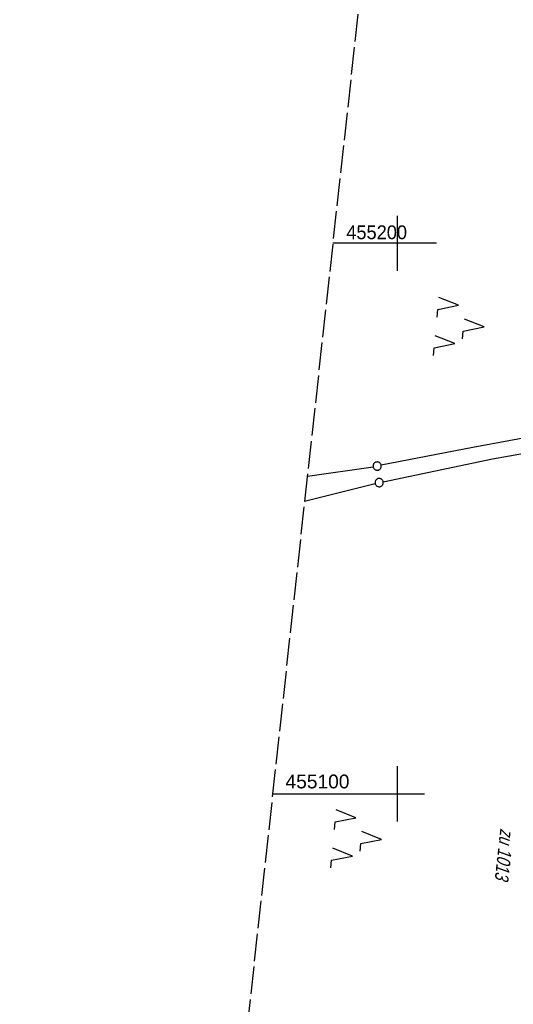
# Model space of a CAD drawing. Extents: x 509531 to 509917, y 454649 to 455599.
# Tile 13 of 26: x 509531 to 509621, y 455062 to 455241. Entities that reach past the tile are written whole.
import ezdxf

# ---------------------------------------------------------------- set-up
doc = ezdxf.new("R2010")
doc.units = 0
doc.header["$LTSCALE"] = 10
doc.header["$MEASUREMENT"] = 0
doc.linetypes.add('LT00', pattern=[0])
doc.linetypes.add('LT14', pattern=[0.6, 0.5, -0.1])
doc.layers.get('0').update_dxf_attribs({"linetype": 'LT00'})
doc.layers.add('-BLATT_116-RAND', color=7, linetype='LT14', plot=False)
for name, color, linetype in [('DFK_FLUR_NR', 250, 'LT00'), ('DFK_GZPKT', 250, 'LT00'), ('DFK_KATASTER', 250, 'LT00'), ('DFK_NUTZUNG', 250, 'LT00'), ('V116_RASTER', 250, 'LT00')]:
    doc.layers.add(name, color=color, linetype=linetype)
doc.styles.get("Standard").update_dxf_attribs({"font": 'ARIAL.TTF'})

# ---------------------------------------------------------------- blocks, each defined once
blk = doc.blocks.new('SYMB7010')
at = {"color": 0, "linetype": 'ByBlock'}
for points in [[(-0.031408, 0.499213), (-0.093728, 0.49134), (-0.15457, 0.475719), (-0.212975, 0.452595), (-0.268021, 0.422333), (-0.31884, 0.385411), (-0.36463, 0.342411), (-0.40467, 0.29401), (-0.438329, 0.240973), (-0.465074, 0.184136), (-0.484486, 0.124395), (-0.496256, 0.062692), (-0.5002, 0)], [(-0.5002, 0), (-0.496256, -0.062692), (-0.484486, -0.124395), (-0.465075, -0.184136), (-0.438329, -0.240973), (-0.404671, -0.29401), (-0.36463, -0.342411), (-0.31884, -0.385411), (-0.268021, -0.422333), (-0.212975, -0.452595), (-0.154571, -0.475719), (-0.093728, -0.49134), (-0.031408, -0.499213), (0.031408, -0.499213)], [(0.5002, 0), (0.496256, 0.062692), (0.484485, 0.124395), (0.465074, 0.184136), (0.438329, 0.240973), (0.40467, 0.29401), (0.36463, 0.342411), (0.31884, 0.385411), (0.268021, 0.422333), (0.212975, 0.452595), (0.15457, 0.475719), (0.093728, 0.49134), (0.031408, 0.499213), (-0.031408, 0.499213)], [(0.031408, -0.499213), (0.093728, -0.491341), (0.15457, -0.475719), (0.212975, -0.452595), (0.268021, -0.422333), (0.31884, -0.385411), (0.36463, -0.342411), (0.404671, -0.294011), (0.438329, -0.240974), (0.465075, -0.184136), (0.484486, -0.124395), (0.496256, -0.062692), (0.500201, 0)]]:
    blk.add_lwpolyline(points, dxfattribs=at)
blk = doc.blocks.new('SYMB7221')
at = {"color": 0, "linetype": 'ByBlock'}
for p, q in [((0, 0.435), (-0.11, 0.065)), ((0.11, 0.065), (0, 0.435)), ((0.25, 0.065), (0.11, 0.065)), ((-0.35, -0.065), (-0.46, -0.435)), ((0.35, -0.065), (0.24, -0.435))]:
    blk.add_line(p, q, dxfattribs=at)
for points in [[(-0.1, -0.435), (-0.24, -0.435), (-0.35, -0.065)], [(0.6, -0.435), (0.46, -0.435), (0.35, -0.065)]]:
    blk.add_lwpolyline(points, dxfattribs=at)

msp = doc.modelspace()

# ---------------------------------------------------------------- linework, layer by layer
at = {"layer": '-BLATT_116-RAND'}
msp.add_lwpolyline([(509632.05, 455599.46), (509531.37, 454679.95), (509816.66, 454648.72), (509917.34, 455568.22), (509632.05, 455599.46)], dxfattribs=at)
at = {"layer": 'DFK_KATASTER'}
for p, q in [((509628.2, 455165.55), (509613.79, 455162.89)), ((509617.33, 455160.86), (509630.49, 455163.16)), ((509613.79, 455162.89), (509597.12, 455159.67)), ((509583.68, 455157.69), (509595.64, 455159.42)), ((509597.47, 455156.68), (509617.33, 455160.86)), ((509583.18, 455153.17), (509596.01, 455156.35))]:
    msp.add_line(p, q, dxfattribs=at)
at = {"layer": 'V116_RASTER'}
for p, q in [((509600, 455205), (509600, 455195)), ((509607.19, 455200), (509588.31, 455200)), ((509600, 455105), (509600, 455095)), ((509577.36, 455100), (509605, 455100))]:
    msp.add_line(p, q, dxfattribs=at)

# ---------------------------------------------------------------- block references
at = {"layer": 'DFK_GZPKT', "xscale": 1.500000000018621, "yscale": 1.5, "zscale": 1.5, "rotation": 264.7377099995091}
for p in [(509596.38, 455159.53), (509596.74, 455156.53)]:
    msp.add_blockref('SYMB7010', p, dxfattribs=at)
at = {"layer": 'DFK_NUTZUNG', "xscale": 10.00000000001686, "yscale": 10, "zscale": 10, "rotation": 264.7377100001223}
for p in [(509611.5, 455185.19), (509592.85, 455092.13)]:
    msp.add_blockref('SYMB7221', p, dxfattribs=at)

# ---------------------------------------------------------------- texts
at = {"layer": 'DFK_FLUR_NR', "oblique": 13.754, "width": 0.75}
msp.add_text('zu 1013', height=2.5, rotation=263.7513, dxfattribs=at).set_placement((509618.79, 455093.79))
at = {"layer": 'V116_RASTER'}
for s, width, p in [(' 455200', 0.948, (509589.84, 455200.74)), (' 455100', 0.998, (509578.74, 455101))]:
    msp.add_text(s, height=2.5, rotation=-0.0012, dxfattribs=dict(at, width=width)).set_placement(p)

doc.saveas('drawing.dxf')
